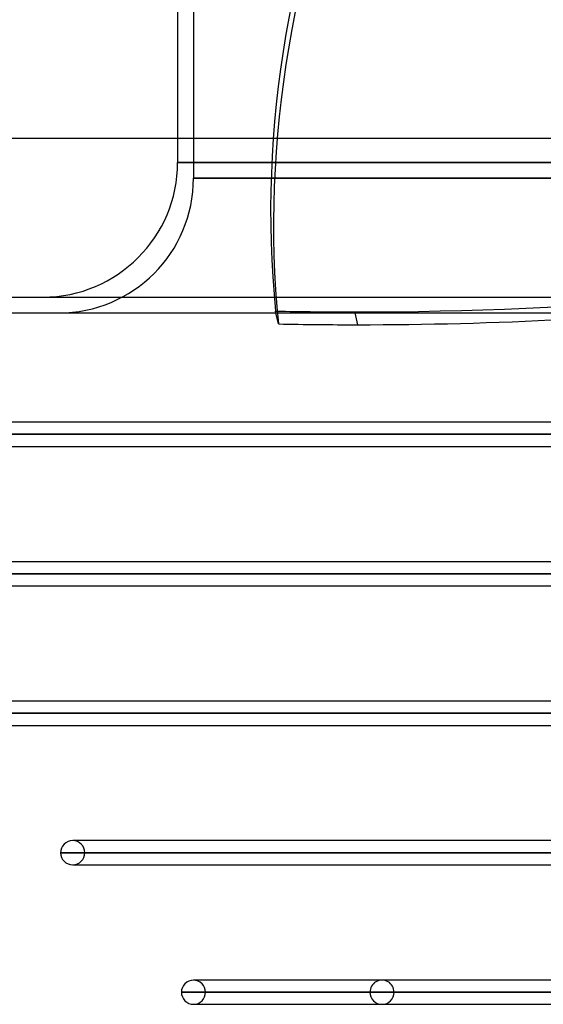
# Model space of a CAD drawing. Header units: millimetres. Extents: x -215 to 215, y -97 to 81.
# Tile 2 of 85: x -163 to -130, y -44 to 19. Entities that reach past the tile are written whole.
import ezdxf

# ---------------------------------------------------------------- set-up
doc = ezdxf.new("R2010")
doc.units = ezdxf.units.MM
doc.layers.add('MAIN-1', color=7, linetype='Continuous')
doc.layers.add('MAIN-2', color=7, linetype='Continuous')

msp = doc.modelspace()

# ---------------------------------------------------------------- linework, layer by layer
at = {"layer": 'MAIN-1'}
for p, q in [((-153.5, 81), (-153.5, 11)), ((195, 11), (-195, 11)), ((-142.32, 0), (-142.152, -0.745)), ((-195, 0), (195, 0)), ((-147.14, -0.694), (-147.296, 0)), ((-122.187, -6.894), (-167.75, -6.894)), ((-168.512, -7.656), (-122.187, -7.656)), ((-167.75, -8.419), (-122.187, -8.419)), ((-122.187, -15.694), (-167.75, -15.694)), ((-168.512, -16.456), (-122.187, -16.456)), ((-167.75, -17.219), (-122.187, -17.219)), ((-122.187, -24.494), (-167.75, -24.494)), ((-168.512, -25.256), (-122.187, -25.256)), ((-167.75, -26.019), (-121.918, -26.019)), ((-159.945, -33.294), (-160.125, -33.294)), ((-117.46, -33.294), (-160.125, -33.294)), ((-160.887, -34.056), (-116.993, -34.056)), ((-160.125, -34.819), (-116.526, -34.819)), ((-152.329, -42.094), (-152.5, -42.094)), ((-112.069, -42.094), (-152.5, -42.094)), ((-153.262, -42.856), (-111.601, -42.856)), ((-152.5, -43.619), (-111.113, -43.619))]:
    msp.add_line(p, q, dxfattribs=at)
for centre, start, end in [((-160.125, -34.056), 89.99998, 180.00002), ((-160.125, -34.056), 180.00002, 270.00002), ((-152.5, -42.856), 89.99998, 180.00002), ((-152.5, -42.856), 180.00002, 270.00002)]:
    msp.add_arc(centre, 0.762, start, end, dxfattribs=at)
for start_param, end_param in [(-1.952701, -1.867096), (-1.985918, -1.952701)]:
    msp.add_ellipse((-102.502, 92.478), major_axis=(154.748, 34.743), ratio=0.559017, start_param=start_param, end_param=end_param, dxfattribs=at)
at = {"layer": 'MAIN-2'}
for p, q in [((-152.5, 81), (-152.5, 8.5)), ((-153.5, 11), (-153.5, 9.5)), ((0, 9.5), (-153.5, 9.5)), ((-153.5, 9.5), (0, 9.5)), ((0, 8.5), (-152.5, 8.5)), ((-152.5, 8.5), (0, 8.5)), ((-194, 1), (194, 1)), ((-147.296, 0), (-147.322, 0.115)), ((-142.334, 0.064), (-142.32, 0)), ((-122.179, -7.656), (-168.512, -7.656)), ((-121.033, -7.656), (-166.988, -7.656)), ((-166.988, -7.656), (-121.033, -7.656)), ((-122.179, -16.456), (-168.512, -16.456)), ((-121.033, -16.456), (-166.988, -16.456)), ((-166.988, -16.456), (-121.033, -16.456)), ((-122.179, -25.256), (-168.512, -25.256)), ((-121.143, -25.256), (-166.988, -25.256)), ((-166.988, -25.256), (-121.143, -25.256)), ((-116.864, -34.056), (-160.887, -34.056)), ((-115.748, -34.056), (-159.363, -34.056)), ((-159.363, -34.056), (-115.748, -34.056)), ((-160.125, -34.819), (-159.945, -34.819)), ((-111.471, -42.856), (-153.262, -42.856)), ((-110.481, -42.856), (-151.738, -42.856)), ((-151.738, -42.856), (-110.481, -42.856)), ((-141.368, -42.856), (-103.145, -42.856)), ((-103.145, -42.856), (-141.368, -42.856)), ((-102.066, -42.856), (-139.843, -42.856)), ((-139.843, -42.856), (-102.066, -42.856)), ((-152.5, -43.619), (-152.329, -43.619))]:
    msp.add_line(p, q, dxfattribs=at)
for centre, radius, start, end in [((-162, 9.5), 8.5, 270.00002, 0), ((-161, 8.5), 8.5, 270.00002, 0), ((-160.125, -34.056), 0.762, 0, 89.99998), ((-160.125, -34.056), 0.762, 270.00002, 0), ((-152.5, -42.856), 0.762, 0, 89.99998), ((-140.605, -42.856), 0.762, 0, 180.00002), ((-152.5, -42.856), 0.762, 270.00002, 0), ((-140.605, -42.856), 0.762, 180.00002, 0)]:
    msp.add_arc(centre, radius, start, end, dxfattribs=at)
for centre, major_axis, start_param, end_param in [((43.42, 35.405), (-189.566, -42.56), -0.696064, -0.067745), ((43.602, 34.595), (189.566, 42.56), 2.445529, 3.073847), ((-102.684, 93.287), (-154.748, -34.743), 1.188892, 1.754945), ((-102.684, 93.287), (-154.748, -34.743), 1.155674, 1.188892)]:
    msp.add_ellipse(centre, major_axis=major_axis, ratio=0.559017, start_param=start_param, end_param=end_param, dxfattribs=at)

doc.saveas('drawing.dxf')
